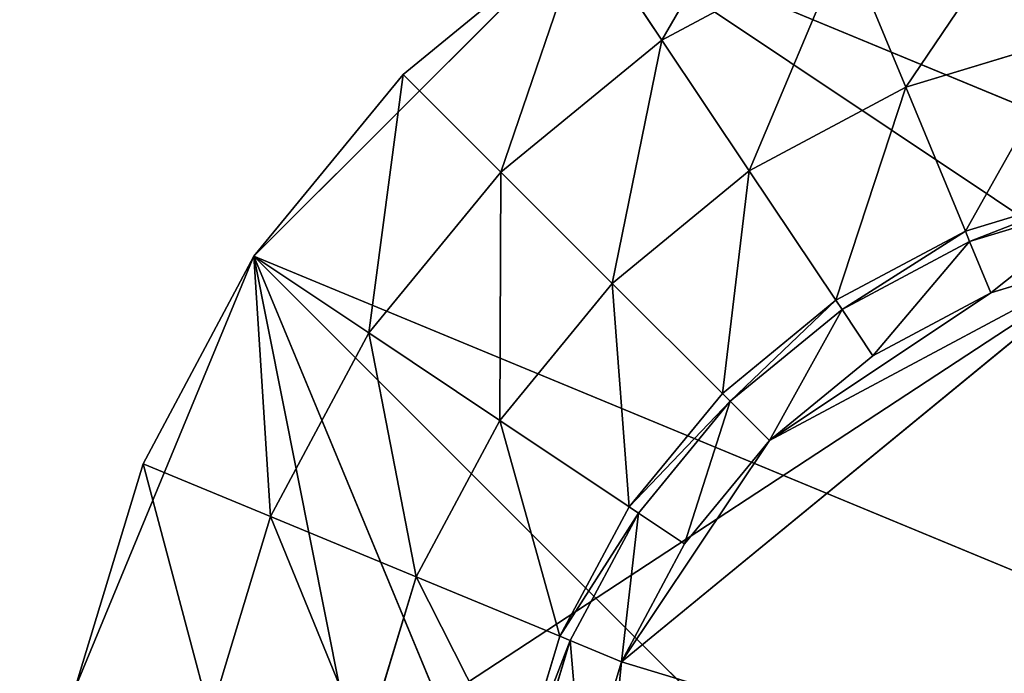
# Model space of a CAD drawing. Extents: x 0 to 35.8, y 0 to 26.7.
# Tile 222 of 227: x 31.1 to 32.4, y 21.4 to 22.3. Entities that reach past the tile are written whole.
import ezdxf

# ---------------------------------------------------------------- set-up
doc = ezdxf.new("R2010")
doc.units = 0
doc.header["$MEASUREMENT"] = 0
doc.layers.get('0').update_dxf_attribs({"color": 13, "linetype": 'CONTINUOUS'})
for name, color, linetype in [('HDS8645C_-_BODY', 252, 'CONTINUOUS'), ('HDS8645C_-_CERAMIC_TOP', 29, 'CONTINUOUS'), ('HEI8056C_-_LEGS', 252, 'CONTINUOUS')]:
    doc.layers.add(name, color=color, linetype=linetype)

# ---------------------------------------------------------------- blocks, each defined once
blk = doc.blocks.new('HIS8055U_TRADECAD_DXF')
at = {"layer": 'HEI8056C_-_LEGS', "color": 0}
for p, q in [((13.95375, 9.0228, -14.64235), (13.52635, 8.5954, -14.64235)), ((13.95375, 9.0228, -14.64235), (13.52635, 8.5954, -14.64235)), ((13.71905, 8.8301, -14.64235), (13.95375, 9.0228, -14.64235)), ((13.71905, 8.8301, -14.64235), (13.95375, 9.0228, -14.64235)), ((16.33375, 8.037, -14.64235), (13.95375, 9.0228, -14.64235)), ((16.33375, 8.037, -14.64235), (13.95375, 9.0228, -14.64235)), ((14.05275, 8.8746, -14.78425), (13.95375, 9.0228, -14.64235)), ((14.05275, 8.8746, -14.78425), (13.95375, 9.0228, -14.64235)), ((14.28975, 9.0013, -14.92275), (14.05275, 8.8746, -14.92275)), ((14.28975, 9.0013, -14.78425), (14.05275, 8.8746, -14.78425)), ((14.28975, 9.0013, -14.92275), (14.05275, 8.8746, -14.92275)), ((14.28975, 9.0013, -14.78425), (14.05275, 8.8746, -14.78425)), ((14.28975, 9.0013, -14.92275), (14.36755, 8.8136, -15.04285)), ((14.28975, 9.0013, -14.92275), (14.36755, 8.8136, -15.04285)), ((14.05275, 8.8746, -14.92275), (13.84505, 8.7041, -14.92275)), ((14.05275, 8.8746, -14.78425), (13.84505, 8.7041, -14.78425)), ((14.05275, 8.8746, -14.92275), (13.84505, 8.7041, -14.92275)), ((14.05275, 8.8746, -14.78425), (13.84505, 8.7041, -14.78425)), ((14.05275, 8.8746, -14.92275), (14.16565, 8.7057, -15.04285)), ((14.05275, 8.8746, -14.78425), (14.05275, 8.8746, -14.92275)), ((14.05275, 8.8746, -14.92275), (14.16565, 8.7057, -15.04285)), ((14.05275, 8.8746, -14.78425), (14.05275, 8.8746, -14.92275)), ((14.58665, 8.88, -15.04285), (14.36755, 8.8136, -15.04285)), ((14.36755, 8.8136, -17.22795), (14.58665, 8.88, -17.22795)), ((14.58665, 8.88, -15.04285), (14.36755, 8.8136, -15.04285)), ((14.36755, 8.8136, -17.22795), (14.58665, 8.88, -17.22795)), ((13.52635, 8.5954, -14.64235), (13.71905, 8.8301, -14.64235)), ((13.52635, 8.5954, -14.64235), (13.71905, 8.8301, -14.64235)), ((13.84505, 8.7041, -14.78425), (13.71905, 8.8301, -14.64235)), ((13.84505, 8.7041, -14.78425), (13.71905, 8.8301, -14.64235)), ((14.36755, 8.8136, -15.04285), (14.16565, 8.7057, -15.04285)), ((14.16565, 8.7057, -17.22795), (14.36755, 8.8136, -17.22795)), ((14.36755, 8.8136, -15.04285), (14.16565, 8.7057, -15.04285)), ((14.16565, 8.7057, -17.22795), (14.36755, 8.8136, -17.22795)), ((14.36755, 8.8136, -15.04285), (14.36755, 8.8136, -17.22795)), ((14.36755, 8.8136, -15.04285), (14.36755, 8.8136, -17.22795)), ((14.36755, 8.8136, -17.22795), (14.44445, 8.6279, -17.22795)), ((14.36755, 8.8136, -17.22795), (14.44445, 8.6279, -17.22795)), ((14.16565, 8.7057, -15.04285), (13.98875, 8.5604, -15.04285)), ((13.98875, 8.5604, -17.22795), (14.16565, 8.7057, -17.22795)), ((14.16565, 8.7057, -15.04285), (13.98875, 8.5604, -15.04285)), ((13.98875, 8.5604, -17.22795), (14.16565, 8.7057, -17.22795)), ((14.16565, 8.7057, -15.04285), (14.16565, 8.7057, -17.22795)), ((14.16565, 8.7057, -15.04285), (14.16565, 8.7057, -17.22795)), ((14.16565, 8.7057, -17.22795), (14.27735, 8.5386, -17.22795)), ((14.16565, 8.7057, -17.22795), (14.27735, 8.5386, -17.22795)), ((13.84505, 8.7041, -14.92275), (13.67455, 8.4964, -14.92275)), ((13.84505, 8.7041, -14.78425), (13.67455, 8.4964, -14.78425)), ((13.84505, 8.7041, -14.92275), (13.67455, 8.4964, -14.92275)), ((13.84505, 8.7041, -14.78425), (13.67455, 8.4964, -14.78425)), ((13.84505, 8.7041, -14.92275), (13.98875, 8.5604, -15.04285)), ((13.84505, 8.7041, -14.78425), (13.84505, 8.7041, -14.92275)), ((13.84505, 8.7041, -14.92275), (13.98875, 8.5604, -15.04285)), ((13.84505, 8.7041, -14.78425), (13.84505, 8.7041, -14.92275)), ((14.44445, 8.6279, -17.22795), (14.62585, 8.6829, -17.22795)), ((14.44445, 8.6279, -17.22795), (14.62585, 8.6829, -17.22795)), ((14.44445, 8.6279, -17.42065), (14.62585, 8.6829, -17.42065)), ((14.44445, 8.6279, -17.42065), (14.62585, 8.6829, -17.42065)), ((14.62865, 8.6688, -17.48015), (14.44995, 8.6146, -17.48015)), ((14.62865, 8.6688, -17.48015), (14.44995, 8.6146, -17.48015)), ((14.27735, 8.5386, -17.22795), (14.44445, 8.6279, -17.22795)), ((14.27735, 8.5386, -17.22795), (14.44445, 8.6279, -17.22795)), ((14.27735, 8.5386, -17.42065), (14.44445, 8.6279, -17.42065)), ((14.27735, 8.5386, -17.42065), (14.44445, 8.6279, -17.42065)), ((14.44445, 8.6279, -17.22795), (14.44445, 8.6279, -17.42065)), ((14.44445, 8.6279, -17.22795), (14.44445, 8.6279, -17.42065)), ((14.44445, 8.6279, -17.42065), (14.44995, 8.6146, -17.48015)), ((14.44445, 8.6279, -17.42065), (14.44995, 8.6146, -17.48015)), ((14.44995, 8.6146, -17.48015), (14.28535, 8.5266, -17.48015)), ((14.44995, 8.6146, -17.48015), (14.28535, 8.5266, -17.48015)), ((14.44995, 8.6146, -17.48015), (14.47735, 8.5484, -17.53955)), ((14.44995, 8.6146, -17.48015), (14.47735, 8.5484, -17.53955)), ((13.52635, 8.5954, -14.64235), (13.29505, 8.037, -14.64235)), ((13.52635, 8.5954, -14.64235), (13.29505, 8.037, -14.64235)), ((13.38325, 8.3276, -14.64235), (13.52635, 8.5954, -14.64235)), ((13.38325, 8.3276, -14.64235), (13.52635, 8.5954, -14.64235)), ((13.52635, 8.5954, -14.64235), (14.51215, 6.2154, -14.64235)), ((16.33375, 7.4325, -14.64235), (13.52635, 8.5954, -14.64235)), ((13.52635, 8.5954, -14.64235), (14.51215, 6.2154, -14.64235)), ((13.52635, 8.5954, -14.64235), (15.67505, 6.4467, -14.64235)), ((13.52635, 8.5954, -14.64235), (15.67505, 6.4467, -14.64235)), ((16.33375, 7.4325, -14.64235), (13.52635, 8.5954, -14.64235)), ((13.67455, 8.4964, -14.78425), (13.52635, 8.5954, -14.64235)), ((13.67455, 8.4964, -14.78425), (13.52635, 8.5954, -14.64235)), ((14.00075, 8.0718, -17.53955), (14.64255, 8.5985, -17.53955)), ((14.00075, 8.0718, -17.53955), (14.64255, 8.5985, -17.53955)), ((14.64255, 8.5985, -17.53955), (14.47735, 8.5484, -17.53955)), ((14.64255, 8.5985, -17.53955), (14.47735, 8.5484, -17.53955)), ((13.98875, 8.5604, -15.04285), (13.84355, 8.3835, -15.04285)), ((13.84355, 8.3835, -17.22795), (13.98875, 8.5604, -17.22795)), ((13.98875, 8.5604, -15.04285), (13.84355, 8.3835, -15.04285)), ((13.84355, 8.3835, -17.22795), (13.98875, 8.5604, -17.22795)), ((13.98875, 8.5604, -15.04285), (13.98875, 8.5604, -17.22795)), ((13.98875, 8.5604, -15.04285), (13.98875, 8.5604, -17.22795)), ((13.98875, 8.5604, -17.22795), (14.13085, 8.4183, -17.22795)), ((13.98875, 8.5604, -17.22795), (14.13085, 8.4183, -17.22795)), ((14.47735, 8.5484, -17.53955), (14.19165, 8.3575, -17.53955)), ((14.47735, 8.5484, -17.53955), (14.19165, 8.3575, -17.53955)), ((14.47735, 8.5484, -17.53955), (14.32515, 8.467, -17.53955)), ((14.47735, 8.5484, -17.53955), (14.32515, 8.467, -17.53955)), ((14.13085, 8.4183, -17.22795), (14.27735, 8.5386, -17.22795)), ((14.13085, 8.4183, -17.22795), (14.27735, 8.5386, -17.22795)), ((14.13085, 8.4183, -17.42065), (14.27735, 8.5386, -17.42065)), ((14.13085, 8.4183, -17.42065), (14.27735, 8.5386, -17.42065)), ((14.27735, 8.5386, -17.42065), (14.14095, 8.4082, -17.48015)), ((14.27735, 8.5386, -17.42065), (14.14095, 8.4082, -17.48015)), ((14.27735, 8.5386, -17.22795), (14.27735, 8.5386, -17.42065)), ((14.27735, 8.5386, -17.22795), (14.27735, 8.5386, -17.42065)), ((14.27735, 8.5386, -17.42065), (14.28535, 8.5266, -17.48015)), ((14.27735, 8.5386, -17.42065), (14.28535, 8.5266, -17.48015)), ((14.28535, 8.5266, -17.48015), (14.14095, 8.4082, -17.48015)), ((14.28535, 8.5266, -17.48015), (14.14095, 8.4082, -17.48015)), ((14.28535, 8.5266, -17.48015), (14.32515, 8.467, -17.53955)), ((14.28535, 8.5266, -17.48015), (14.32515, 8.467, -17.53955)), ((13.67455, 8.4964, -14.92275), (13.54785, 8.2594, -14.92275)), ((13.67455, 8.4964, -14.78425), (13.54785, 8.2594, -14.78425)), ((13.67455, 8.4964, -14.92275), (13.54785, 8.2594, -14.92275)), ((13.67455, 8.4964, -14.78425), (13.54785, 8.2594, -14.78425)), ((13.67455, 8.4964, -14.92275), (13.84355, 8.3835, -15.04285)), ((13.67455, 8.4964, -14.78425), (13.67455, 8.4964, -14.92275)), ((13.67455, 8.4964, -14.92275), (13.84355, 8.3835, -15.04285)), ((13.67455, 8.4964, -14.78425), (13.67455, 8.4964, -14.92275)), ((14.32515, 8.467, -17.53955), (14.19165, 8.3575, -17.53955)), ((14.32515, 8.467, -17.53955), (14.19165, 8.3575, -17.53955)), ((14.01065, 8.2718, -17.22795), (14.13085, 8.4183, -17.22795)), ((14.01065, 8.2718, -17.22795), (14.13085, 8.4183, -17.22795)), ((14.01065, 8.2718, -17.42065), (14.13085, 8.4183, -17.42065)), ((14.01065, 8.2718, -17.42065), (14.13085, 8.4183, -17.42065)), ((14.13085, 8.4183, -17.22795), (14.13085, 8.4183, -17.42065)), ((14.13085, 8.4183, -17.22795), (14.13085, 8.4183, -17.42065)), ((14.13085, 8.4183, -17.42065), (14.14095, 8.4082, -17.48015)), ((14.13085, 8.4183, -17.42065), (14.14095, 8.4082, -17.48015)), ((14.14095, 8.4082, -17.48015), (14.02255, 8.2639, -17.48015)), ((14.14095, 8.4082, -17.48015), (14.02255, 8.2639, -17.48015)), ((14.14095, 8.4082, -17.48015), (14.19165, 8.3575, -17.53955)), ((14.14095, 8.4082, -17.48015), (14.19165, 8.3575, -17.53955)), ((13.84355, 8.3835, -15.04285), (13.73555, 8.1816, -15.04285)), ((13.73555, 8.1816, -17.22795), (13.84355, 8.3835, -17.22795)), ((13.84355, 8.3835, -15.04285), (13.73555, 8.1816, -15.04285)), ((13.73555, 8.1816, -17.22795), (13.84355, 8.3835, -17.22795)), ((13.84355, 8.3835, -15.04285), (13.84355, 8.3835, -17.22795)), ((13.84355, 8.3835, -15.04285), (13.84355, 8.3835, -17.22795)), ((13.84355, 8.3835, -17.22795), (14.01065, 8.2718, -17.22795)), ((13.84355, 8.3835, -17.22795), (14.01065, 8.2718, -17.22795)), ((14.19165, 8.3575, -17.53955), (14.00075, 8.0718, -17.53955)), ((14.19165, 8.3575, -17.53955), (14.00075, 8.0718, -17.53955)), ((14.19165, 8.3575, -17.53955), (14.08215, 8.224, -17.53955)), ((14.19165, 8.3575, -17.53955), (14.08215, 8.224, -17.53955)), ((13.29505, 8.037, -14.64235), (13.38325, 8.3276, -14.64235)), ((13.29505, 8.037, -14.64235), (13.38325, 8.3276, -14.64235)), ((13.54785, 8.2594, -14.78425), (13.38325, 8.3276, -14.64235)), ((13.54785, 8.2594, -14.78425), (13.38325, 8.3276, -14.64235)), ((13.92125, 8.1047, -17.22795), (14.01065, 8.2718, -17.22795)), ((13.92125, 8.1047, -17.22795), (14.01065, 8.2718, -17.22795)), ((13.92125, 8.1047, -17.42065), (14.01065, 8.2718, -17.42065)), ((13.92125, 8.1047, -17.42065), (14.01065, 8.2718, -17.42065)), ((14.02255, 8.2639, -17.48015), (13.92125, 8.1047, -17.42065)), ((14.02255, 8.2639, -17.48015), (13.92125, 8.1047, -17.42065)), ((14.02255, 8.2639, -17.48015), (13.93455, 8.0992, -17.48015)), ((14.02255, 8.2639, -17.48015), (13.93455, 8.0992, -17.48015)), ((14.01065, 8.2718, -17.22795), (14.01065, 8.2718, -17.42065)), ((14.01065, 8.2718, -17.22795), (14.01065, 8.2718, -17.42065)), ((14.01065, 8.2718, -17.42065), (14.02255, 8.2639, -17.48015)), ((14.01065, 8.2718, -17.42065), (14.02255, 8.2639, -17.48015)), ((14.02255, 8.2639, -17.48015), (14.08215, 8.224, -17.53955)), ((14.02255, 8.2639, -17.48015), (14.08215, 8.224, -17.53955)), ((13.54785, 8.2594, -14.92275), (13.46985, 8.0022, -14.92275)), ((13.54785, 8.2594, -14.78425), (13.46985, 8.0022, -14.78425)), ((13.54785, 8.2594, -14.92275), (13.46985, 8.0022, -14.92275)), ((13.54785, 8.2594, -14.78425), (13.46985, 8.0022, -14.78425)), ((13.54785, 8.2594, -14.92275), (13.73555, 8.1816, -15.04285)), ((13.54785, 8.2594, -14.78425), (13.54785, 8.2594, -14.92275)), ((13.54785, 8.2594, -14.92275), (13.73555, 8.1816, -15.04285)), ((13.54785, 8.2594, -14.78425), (13.54785, 8.2594, -14.92275)), ((14.08215, 8.224, -17.53955), (14.00075, 8.0718, -17.53955)), ((14.08215, 8.224, -17.53955), (14.00075, 8.0718, -17.53955)), ((13.73555, 8.1816, -15.04285), (13.66915, 7.9626, -15.04285)), ((13.66915, 7.9626, -17.22795), (13.73555, 8.1816, -17.22795)), ((13.73555, 8.1816, -15.04285), (13.66915, 7.9626, -15.04285)), ((13.66915, 7.9626, -17.22795), (13.73555, 8.1816, -17.22795)), ((13.73555, 8.1816, -15.04285), (13.73555, 8.1816, -17.22795)), ((13.73555, 8.1816, -15.04285), (13.73555, 8.1816, -17.22795)), ((13.73555, 8.1816, -17.22795), (13.92125, 8.1047, -17.22795)), ((13.73555, 8.1816, -17.22795), (13.92125, 8.1047, -17.22795)), ((13.86625, 7.9234, -17.22795), (13.92125, 8.1047, -17.22795)), ((13.86625, 7.9234, -17.22795), (13.92125, 8.1047, -17.22795)), ((13.86625, 7.9234, -17.42065), (13.92125, 8.1047, -17.42065)), ((13.86625, 7.9234, -17.42065), (13.92125, 8.1047, -17.42065)), ((13.93455, 8.0992, -17.48015), (13.88035, 7.9205, -17.48015)), ((13.93455, 8.0992, -17.48015), (13.88035, 7.9205, -17.48015)), ((13.92125, 8.1047, -17.22795), (13.92125, 8.1047, -17.42065)), ((13.92125, 8.1047, -17.22795), (13.92125, 8.1047, -17.42065)), ((13.92125, 8.1047, -17.42065), (13.93455, 8.0992, -17.48015)), ((13.92125, 8.1047, -17.42065), (13.93455, 8.0992, -17.48015)), ((13.93455, 8.0992, -17.48015), (14.00075, 8.0718, -17.53955)), ((13.93455, 8.0992, -17.48015), (14.00075, 8.0718, -17.53955)), ((13.95065, 7.5629, -17.53955), (14.00075, 8.0718, -17.53955)), ((14.00075, 8.0718, -17.53955), (13.95065, 7.9066, -17.53955)), ((13.95065, 7.5629, -17.53955), (14.00075, 8.0718, -17.53955)), ((14.00075, 8.0718, -17.53955), (13.95065, 7.9066, -17.53955))]:
    blk.add_line(p, q, dxfattribs=at)
at = {"color": 0}
mesh = blk.add_polyface(dxfattribs=at)
corners = [(17.28565, -9.6021, -14.33995), (-17.22295, 9.6713, -14.33995), (-17.22295, -9.6021, -14.33995), (17.28565, 9.6713, -14.33995)]
mesh.append_faces([[corners[k] for k in face] for face in [(0, 1, 2), (1, 0, 3)]], dxfattribs={"vtx0": -1, "color": 0})
at = {"layer": 'HDS8645C_-_BODY', "color": 0}
mesh = blk.add_polyface(dxfattribs=at)
corners = [(16.64532, -9.23304, -14.65245), (-16.56002, 9.37696, -14.65245), (-16.56002, -9.23304, -14.65245), (16.64532, 9.37696, -14.65245)]
mesh.append_faces([[corners[k] for k in face] for face in [(0, 1, 2), (1, 0, 3)]], dxfattribs={"vtx0": -1, "color": 0})
at = {"layer": 'HDS8645C_-_CERAMIC_TOP', "color": 0}
mesh = blk.add_polyface(dxfattribs=at)
corners = [(17.83165, 10.6876, 17.27015), (-17.76255, -12.6526, 17.27015), (-17.76255, 10.6876, 17.27015), (17.83165, -12.6526, 17.27015)]
mesh.append_faces([[corners[k] for k in face] for face in [(0, 1, 2), (1, 0, 3)]], dxfattribs={"vtx0": -1, "color": 0})
at = {"layer": 'HEI8056C_-_LEGS', "color": 0}
mesh = blk.add_polyface(dxfattribs=at)
corners = [(14.81445, 9.2839, -14.64235), (16.33375, 8.037, -14.64235), (13.95375, 9.0228, -14.64235), (15.90975, 8.8301, -14.64235)]
mesh.append_faces([[corners[k] for k in face] for face in [(0, 1, 2), (1, 0, 3)]], dxfattribs={"vtx0": -1, "color": 0})
mesh = blk.add_polyface(dxfattribs=at)
corners = [(14.05275, 8.8746, -14.78425), (14.22155, 9.1659, -14.64235), (13.95375, 9.0228, -14.64235), (14.28975, 9.0013, -14.78425)]
mesh.append_faces([[corners[k] for k in face] for face in [(0, 1, 2), (1, 0, 3)]], dxfattribs={"vtx0": -1, "color": 0})
mesh = blk.add_polyface(dxfattribs=at)
corners = [(14.36755, 8.8136, -15.04285), (14.54695, 9.0793, -14.92275), (14.28975, 9.0013, -14.92275), (14.58665, 8.88, -15.04285)]
mesh.append_faces([[corners[k] for k in face] for face in [(0, 1, 2), (1, 0, 3)]], dxfattribs={"vtx0": -1, "color": 0})
mesh = blk.add_polyface(dxfattribs=at)
corners = [(13.95375, 9.0228, -14.64235), (13.52635, 8.5954, -14.64235), (13.71905, 8.8301, -14.64235)]
mesh.append_faces([[corners[k] for k in face] for face in [(0, 1, 2)]], dxfattribs={"color": 0})
mesh = blk.add_polyface(dxfattribs=at)
corners = [(13.95375, 9.0228, -14.64235), (16.33375, 7.4325, -14.64235), (13.52635, 8.5954, -14.64235), (16.33375, 8.037, -14.64235)]
mesh.append_faces([[corners[k] for k in face] for face in [(0, 1, 2), (1, 0, 3)]], dxfattribs={"vtx0": -1, "color": 0})
mesh = blk.add_polyface(dxfattribs=at)
corners = [(13.84505, 8.7041, -14.78425), (13.95375, 9.0228, -14.64235), (13.71905, 8.8301, -14.64235), (14.05275, 8.8746, -14.78425)]
mesh.append_faces([[corners[k] for k in face] for face in [(0, 1, 2), (1, 0, 3)]], dxfattribs={"vtx0": -1, "color": 0})
mesh = blk.add_polyface(dxfattribs=at)
corners = [(14.16565, 8.7057, -15.04285), (14.28975, 9.0013, -14.92275), (14.05275, 8.8746, -14.92275), (14.36755, 8.8136, -15.04285)]
mesh.append_faces([[corners[k] for k in face] for face in [(0, 1, 2), (1, 0, 3)]], dxfattribs={"vtx0": -1, "color": 0})
mesh = blk.add_polyface(dxfattribs=at)
corners = [(14.28975, 9.0013, -14.78425), (14.05275, 8.8746, -14.92275), (14.28975, 9.0013, -14.92275), (14.05275, 8.8746, -14.78425)]
mesh.append_faces([[corners[k] for k in face] for face in [(0, 1, 2), (1, 0, 3)]], dxfattribs={"vtx0": -1, "color": 0})
mesh = blk.add_polyface(dxfattribs=at)
corners = [(13.98875, 8.5604, -15.04285), (14.05275, 8.8746, -14.92275), (13.84505, 8.7041, -14.92275), (14.16565, 8.7057, -15.04285)]
mesh.append_faces([[corners[k] for k in face] for face in [(0, 1, 2), (1, 0, 3)]], dxfattribs={"vtx0": -1, "color": 0})
mesh = blk.add_polyface(dxfattribs=at)
corners = [(14.05275, 8.8746, -14.78425), (13.84505, 8.7041, -14.92275), (14.05275, 8.8746, -14.92275), (13.84505, 8.7041, -14.78425)]
mesh.append_faces([[corners[k] for k in face] for face in [(0, 1, 2), (1, 0, 3)]], dxfattribs={"vtx0": -1, "color": 0})
mesh = blk.add_polyface(dxfattribs=at)
corners = [(14.58665, 8.88, -15.04285), (14.36755, 8.8136, -17.22795), (14.58665, 8.88, -17.22795), (14.36755, 8.8136, -15.04285)]
mesh.append_faces([[corners[k] for k in face] for face in [(0, 1, 2), (1, 0, 3)]], dxfattribs={"vtx0": -1, "color": 0})
mesh = blk.add_polyface(dxfattribs=at)
corners = [(14.44445, 8.6279, -17.22795), (14.58665, 8.88, -17.22795), (14.36755, 8.8136, -17.22795), (14.62585, 8.6829, -17.22795)]
mesh.append_faces([[corners[k] for k in face] for face in [(0, 1, 2), (1, 0, 3)]], dxfattribs={"vtx0": -1, "color": 0})
mesh = blk.add_polyface(dxfattribs=at)
corners = [(13.67455, 8.4964, -14.78425), (13.71905, 8.8301, -14.64235), (13.52635, 8.5954, -14.64235), (13.84505, 8.7041, -14.78425)]
mesh.append_faces([[corners[k] for k in face] for face in [(0, 1, 2), (1, 0, 3)]], dxfattribs={"vtx0": -1, "color": 0})
mesh = blk.add_polyface(dxfattribs=at)
corners = [(14.36755, 8.8136, -15.04285), (14.16565, 8.7057, -17.22795), (14.36755, 8.8136, -17.22795), (14.16565, 8.7057, -15.04285)]
mesh.append_faces([[corners[k] for k in face] for face in [(0, 1, 2), (1, 0, 3)]], dxfattribs={"vtx0": -1, "color": 0})
mesh = blk.add_polyface(dxfattribs=at)
corners = [(14.27735, 8.5386, -17.22795), (14.36755, 8.8136, -17.22795), (14.16565, 8.7057, -17.22795), (14.44445, 8.6279, -17.22795)]
mesh.append_faces([[corners[k] for k in face] for face in [(0, 1, 2), (1, 0, 3)]], dxfattribs={"vtx0": -1, "color": 0})
mesh = blk.add_polyface(dxfattribs=at)
corners = [(14.16565, 8.7057, -15.04285), (13.98875, 8.5604, -17.22795), (14.16565, 8.7057, -17.22795), (13.98875, 8.5604, -15.04285)]
mesh.append_faces([[corners[k] for k in face] for face in [(0, 1, 2), (1, 0, 3)]], dxfattribs={"vtx0": -1, "color": 0})
mesh = blk.add_polyface(dxfattribs=at)
corners = [(14.13085, 8.4183, -17.22795), (14.16565, 8.7057, -17.22795), (13.98875, 8.5604, -17.22795), (14.27735, 8.5386, -17.22795)]
mesh.append_faces([[corners[k] for k in face] for face in [(0, 1, 2), (1, 0, 3)]], dxfattribs={"vtx0": -1, "color": 0})
mesh = blk.add_polyface(dxfattribs=at)
corners = [(13.84355, 8.3835, -15.04285), (13.84505, 8.7041, -14.92275), (13.67455, 8.4964, -14.92275), (13.98875, 8.5604, -15.04285)]
mesh.append_faces([[corners[k] for k in face] for face in [(0, 1, 2), (1, 0, 3)]], dxfattribs={"vtx0": -1, "color": 0})
mesh = blk.add_polyface(dxfattribs=at)
corners = [(13.84505, 8.7041, -14.92275), (13.67455, 8.4964, -14.78425), (13.67455, 8.4964, -14.92275), (13.84505, 8.7041, -14.78425)]
mesh.append_faces([[corners[k] for k in face] for face in [(0, 1, 2), (1, 0, 3)]], dxfattribs={"vtx0": -1, "color": 0})
mesh = blk.add_polyface(dxfattribs=at)
corners = [(14.62585, 8.6829, -17.22795), (14.44445, 8.6279, -17.42065), (14.62585, 8.6829, -17.42065), (14.44445, 8.6279, -17.22795)]
mesh.append_faces([[corners[k] for k in face] for face in [(0, 1, 2), (1, 0, 3)]], dxfattribs={"vtx0": -1, "color": 0})
mesh = blk.add_polyface(dxfattribs=at)
corners = [(14.62585, 8.6829, -17.42065), (14.44995, 8.6146, -17.48015), (14.62865, 8.6688, -17.48015), (14.44445, 8.6279, -17.42065)]
mesh.append_faces([[corners[k] for k in face] for face in [(0, 1, 2), (1, 0, 3)]], dxfattribs={"vtx0": -1, "color": 0})
mesh = blk.add_polyface(dxfattribs=at)
corners = [(14.47735, 8.5484, -17.53955), (14.62865, 8.6688, -17.48015), (14.44995, 8.6146, -17.48015), (14.64255, 8.5985, -17.53955)]
mesh.append_faces([[corners[k] for k in face] for face in [(0, 1, 2), (1, 0, 3)]], dxfattribs={"vtx0": -1, "color": 0})
mesh = blk.add_polyface(dxfattribs=at)
corners = [(14.44445, 8.6279, -17.22795), (14.27735, 8.5386, -17.42065), (14.44445, 8.6279, -17.42065), (14.27735, 8.5386, -17.22795)]
mesh.append_faces([[corners[k] for k in face] for face in [(0, 1, 2), (1, 0, 3)]], dxfattribs={"vtx0": -1, "color": 0})
mesh = blk.add_polyface(dxfattribs=at)
corners = [(14.44445, 8.6279, -17.42065), (14.28535, 8.5266, -17.48015), (14.44995, 8.6146, -17.48015), (14.27735, 8.5386, -17.42065)]
mesh.append_faces([[corners[k] for k in face] for face in [(0, 1, 2), (1, 0, 3)]], dxfattribs={"vtx0": -1, "color": 0})
mesh = blk.add_polyface(dxfattribs=at)
corners = [(14.32515, 8.467, -17.53955), (14.44995, 8.6146, -17.48015), (14.28535, 8.5266, -17.48015), (14.47735, 8.5484, -17.53955)]
mesh.append_faces([[corners[k] for k in face] for face in [(0, 1, 2), (1, 0, 3)]], dxfattribs={"vtx0": -1, "color": 0})
mesh = blk.add_polyface(dxfattribs=at)
corners = [(13.52635, 8.5954, -14.64235), (13.29505, 8.037, -14.64235), (13.38325, 8.3276, -14.64235)]
mesh.append_faces([[corners[k] for k in face] for face in [(0, 1, 2)]], dxfattribs={"color": 0})
mesh = blk.add_polyface(dxfattribs=at)
corners = [(13.52635, 8.5954, -14.64235), (13.95375, 6.4467, -14.64235), (13.29505, 8.037, -14.64235), (14.51215, 6.2154, -14.64235)]
mesh.append_faces([[corners[k] for k in face] for face in [(0, 1, 2), (1, 0, 3)]], dxfattribs={"vtx0": -1, "color": 0})
mesh = blk.add_polyface(dxfattribs=at)
corners = [(13.54785, 8.2594, -14.78425), (13.52635, 8.5954, -14.64235), (13.38325, 8.3276, -14.64235), (13.67455, 8.4964, -14.78425)]
mesh.append_faces([[corners[k] for k in face] for face in [(0, 1, 2), (1, 0, 3)]], dxfattribs={"vtx0": -1, "color": 0})
mesh = blk.add_polyface(dxfattribs=at)
corners = [(15.67505, 6.4467, -14.64235), (14.51215, 6.2154, -14.64235), (13.52635, 8.5954, -14.64235), (15.11665, 6.2154, -14.64235)]
mesh.append_faces([[corners[k] for k in face] for face in [(0, 1, 2), (1, 0, 3)]], dxfattribs={"vtx0": -1, "color": 0})
mesh = blk.add_polyface(dxfattribs=at)
corners = [(16.33375, 7.4325, -14.64235), (15.67505, 6.4467, -14.64235), (13.52635, 8.5954, -14.64235), (16.10245, 6.8741, -14.64235)]
mesh.append_faces([[corners[k] for k in face] for face in [(0, 1, 2), (1, 0, 3)]], dxfattribs={"vtx0": -1, "color": 0})
mesh = blk.add_polyface(dxfattribs=at)
corners = [(15.67815, 7.5629, -17.53955), (14.00075, 8.0718, -17.53955), (13.95065, 7.5629, -17.53955), (14.64255, 8.5985, -17.53955)]
mesh.append_faces([[corners[k] for k in face] for face in [(0, 1, 2), (1, 0, 3)]], dxfattribs={"vtx0": -1, "color": 0})
mesh = blk.add_polyface(dxfattribs=at)
corners = [(14.64255, 8.5985, -17.53955), (14.19165, 8.3575, -17.53955), (14.00075, 8.0718, -17.53955), (14.47735, 8.5484, -17.53955)]
mesh.append_faces([[corners[k] for k in face] for face in [(0, 1, 2), (1, 0, 3)]], dxfattribs={"vtx0": -1, "color": 0})
mesh = blk.add_polyface(dxfattribs=at)
corners = [(13.98875, 8.5604, -17.22795), (13.84355, 8.3835, -15.04285), (13.84355, 8.3835, -17.22795), (13.98875, 8.5604, -15.04285)]
mesh.append_faces([[corners[k] for k in face] for face in [(0, 1, 2), (1, 0, 3)]], dxfattribs={"vtx0": -1, "color": 0})
mesh = blk.add_polyface(dxfattribs=at)
corners = [(14.01065, 8.2718, -17.22795), (13.98875, 8.5604, -17.22795), (13.84355, 8.3835, -17.22795), (14.13085, 8.4183, -17.22795)]
mesh.append_faces([[corners[k] for k in face] for face in [(0, 1, 2), (1, 0, 3)]], dxfattribs={"vtx0": -1, "color": 0})
mesh = blk.add_polyface(dxfattribs=at)
corners = [(14.47735, 8.5484, -17.53955), (14.32515, 8.467, -17.53955), (14.19165, 8.3575, -17.53955)]
mesh.append_faces([[corners[k] for k in face] for face in [(0, 1, 2)]], dxfattribs={"color": 0})
mesh = blk.add_polyface(dxfattribs=at)
corners = [(14.27735, 8.5386, -17.22795), (14.13085, 8.4183, -17.42065), (14.27735, 8.5386, -17.42065), (14.13085, 8.4183, -17.22795)]
mesh.append_faces([[corners[k] for k in face] for face in [(0, 1, 2), (1, 0, 3)]], dxfattribs={"vtx0": -1, "color": 0})
mesh = blk.add_polyface(dxfattribs=at)
corners = [(14.13085, 8.4183, -17.42065), (14.14095, 8.4082, -17.48015), (14.27735, 8.5386, -17.42065)]
mesh.append_faces([[corners[k] for k in face] for face in [(0, 1, 2)]], dxfattribs={"color": 0})
mesh = blk.add_polyface(dxfattribs=at)
corners = [(14.27735, 8.5386, -17.42065), (14.14095, 8.4082, -17.48015), (14.28535, 8.5266, -17.48015)]
mesh.append_faces([[corners[k] for k in face] for face in [(0, 1, 2)]], dxfattribs={"color": 0})
mesh = blk.add_polyface(dxfattribs=at)
corners = [(14.19165, 8.3575, -17.53955), (14.28535, 8.5266, -17.48015), (14.14095, 8.4082, -17.48015), (14.32515, 8.467, -17.53955)]
mesh.append_faces([[corners[k] for k in face] for face in [(0, 1, 2), (1, 0, 3)]], dxfattribs={"vtx0": -1, "color": 0})
mesh = blk.add_polyface(dxfattribs=at)
corners = [(13.73555, 8.1816, -15.04285), (13.67455, 8.4964, -14.92275), (13.54785, 8.2594, -14.92275), (13.84355, 8.3835, -15.04285)]
mesh.append_faces([[corners[k] for k in face] for face in [(0, 1, 2), (1, 0, 3)]], dxfattribs={"vtx0": -1, "color": 0})
mesh = blk.add_polyface(dxfattribs=at)
corners = [(13.67455, 8.4964, -14.92275), (13.54785, 8.2594, -14.78425), (13.54785, 8.2594, -14.92275), (13.67455, 8.4964, -14.78425)]
mesh.append_faces([[corners[k] for k in face] for face in [(0, 1, 2), (1, 0, 3)]], dxfattribs={"vtx0": -1, "color": 0})
mesh = blk.add_polyface(dxfattribs=at)
corners = [(14.13085, 8.4183, -17.42065), (14.01065, 8.2718, -17.22795), (14.01065, 8.2718, -17.42065), (14.13085, 8.4183, -17.22795)]
mesh.append_faces([[corners[k] for k in face] for face in [(0, 1, 2), (1, 0, 3)]], dxfattribs={"vtx0": -1, "color": 0})
mesh = blk.add_polyface(dxfattribs=at)
corners = [(14.14095, 8.4082, -17.48015), (14.01065, 8.2718, -17.42065), (14.02255, 8.2639, -17.48015), (14.13085, 8.4183, -17.42065)]
mesh.append_faces([[corners[k] for k in face] for face in [(0, 1, 2), (1, 0, 3)]], dxfattribs={"vtx0": -1, "color": 0})
mesh = blk.add_polyface(dxfattribs=at)
corners = [(14.08215, 8.224, -17.53955), (14.14095, 8.4082, -17.48015), (14.02255, 8.2639, -17.48015), (14.19165, 8.3575, -17.53955)]
mesh.append_faces([[corners[k] for k in face] for face in [(0, 1, 2), (1, 0, 3)]], dxfattribs={"vtx0": -1, "color": 0})
mesh = blk.add_polyface(dxfattribs=at)
corners = [(13.84355, 8.3835, -17.22795), (13.73555, 8.1816, -15.04285), (13.73555, 8.1816, -17.22795), (13.84355, 8.3835, -15.04285)]
mesh.append_faces([[corners[k] for k in face] for face in [(0, 1, 2), (1, 0, 3)]], dxfattribs={"vtx0": -1, "color": 0})
mesh = blk.add_polyface(dxfattribs=at)
corners = [(13.92125, 8.1047, -17.22795), (13.84355, 8.3835, -17.22795), (13.73555, 8.1816, -17.22795), (14.01065, 8.2718, -17.22795)]
mesh.append_faces([[corners[k] for k in face] for face in [(0, 1, 2), (1, 0, 3)]], dxfattribs={"vtx0": -1, "color": 0})
mesh = blk.add_polyface(dxfattribs=at)
corners = [(14.19165, 8.3575, -17.53955), (14.08215, 8.224, -17.53955), (14.00075, 8.0718, -17.53955)]
mesh.append_faces([[corners[k] for k in face] for face in [(0, 1, 2)]], dxfattribs={"color": 0})
mesh = blk.add_polyface(dxfattribs=at)
corners = [(13.46985, 8.0022, -14.78425), (13.38325, 8.3276, -14.64235), (13.29505, 8.037, -14.64235), (13.54785, 8.2594, -14.78425)]
mesh.append_faces([[corners[k] for k in face] for face in [(0, 1, 2), (1, 0, 3)]], dxfattribs={"vtx0": -1, "color": 0})
mesh = blk.add_polyface(dxfattribs=at)
corners = [(14.01065, 8.2718, -17.42065), (13.92125, 8.1047, -17.22795), (13.92125, 8.1047, -17.42065), (14.01065, 8.2718, -17.22795)]
mesh.append_faces([[corners[k] for k in face] for face in [(0, 1, 2), (1, 0, 3)]], dxfattribs={"vtx0": -1, "color": 0})
mesh = blk.add_polyface(dxfattribs=at)
corners = [(14.01065, 8.2718, -17.42065), (13.92125, 8.1047, -17.42065), (14.02255, 8.2639, -17.48015)]
mesh.append_faces([[corners[k] for k in face] for face in [(0, 1, 2)]], dxfattribs={"color": 0})
mesh = blk.add_polyface(dxfattribs=at)
corners = [(14.02255, 8.2639, -17.48015), (13.92125, 8.1047, -17.42065), (13.93455, 8.0992, -17.48015)]
mesh.append_faces([[corners[k] for k in face] for face in [(0, 1, 2)]], dxfattribs={"color": 0})
mesh = blk.add_polyface(dxfattribs=at)
corners = [(14.00075, 8.0718, -17.53955), (14.02255, 8.2639, -17.48015), (13.93455, 8.0992, -17.48015), (14.08215, 8.224, -17.53955)]
mesh.append_faces([[corners[k] for k in face] for face in [(0, 1, 2), (1, 0, 3)]], dxfattribs={"vtx0": -1, "color": 0})
mesh = blk.add_polyface(dxfattribs=at)
corners = [(13.66915, 7.9626, -15.04285), (13.54785, 8.2594, -14.92275), (13.46985, 8.0022, -14.92275), (13.73555, 8.1816, -15.04285)]
mesh.append_faces([[corners[k] for k in face] for face in [(0, 1, 2), (1, 0, 3)]], dxfattribs={"vtx0": -1, "color": 0})
mesh = blk.add_polyface(dxfattribs=at)
corners = [(13.54785, 8.2594, -14.92275), (13.46985, 8.0022, -14.78425), (13.46985, 8.0022, -14.92275), (13.54785, 8.2594, -14.78425)]
mesh.append_faces([[corners[k] for k in face] for face in [(0, 1, 2), (1, 0, 3)]], dxfattribs={"vtx0": -1, "color": 0})
mesh = blk.add_polyface(dxfattribs=at)
corners = [(13.73555, 8.1816, -17.22795), (13.66915, 7.9626, -15.04285), (13.66915, 7.9626, -17.22795), (13.73555, 8.1816, -15.04285)]
mesh.append_faces([[corners[k] for k in face] for face in [(0, 1, 2), (1, 0, 3)]], dxfattribs={"vtx0": -1, "color": 0})
mesh = blk.add_polyface(dxfattribs=at)
corners = [(13.86625, 7.9234, -17.22795), (13.73555, 8.1816, -17.22795), (13.66915, 7.9626, -17.22795), (13.92125, 8.1047, -17.22795)]
mesh.append_faces([[corners[k] for k in face] for face in [(0, 1, 2), (1, 0, 3)]], dxfattribs={"vtx0": -1, "color": 0})
mesh = blk.add_polyface(dxfattribs=at)
corners = [(13.92125, 8.1047, -17.42065), (13.86625, 7.9234, -17.22795), (13.86625, 7.9234, -17.42065), (13.92125, 8.1047, -17.22795)]
mesh.append_faces([[corners[k] for k in face] for face in [(0, 1, 2), (1, 0, 3)]], dxfattribs={"vtx0": -1, "color": 0})
mesh = blk.add_polyface(dxfattribs=at)
corners = [(13.93455, 8.0992, -17.48015), (13.86625, 7.9234, -17.42065), (13.88035, 7.9205, -17.48015), (13.92125, 8.1047, -17.42065)]
mesh.append_faces([[corners[k] for k in face] for face in [(0, 1, 2), (1, 0, 3)]], dxfattribs={"vtx0": -1, "color": 0})
mesh = blk.add_polyface(dxfattribs=at)
corners = [(13.95065, 7.9066, -17.53955), (13.93455, 8.0992, -17.48015), (13.88035, 7.9205, -17.48015), (14.00075, 8.0718, -17.53955)]
mesh.append_faces([[corners[k] for k in face] for face in [(0, 1, 2), (1, 0, 3)]], dxfattribs={"vtx0": -1, "color": 0})
mesh = blk.add_polyface(dxfattribs=at)
corners = [(13.95065, 7.5629, -17.53955), (13.95065, 7.9066, -17.53955), (13.93375, 7.7348, -17.53955), (14.00075, 8.0718, -17.53955)]
mesh.append_faces([[corners[k] for k in face] for face in [(0, 1, 2), (1, 0, 3)]], dxfattribs={"vtx0": -1, "color": 0})
blk = doc.blocks.new('HIS8655C_TRADECAD_DXF')
at = {"color": 0}
blk.add_blockref('HIS8055U_TRADECAD_DXF', (0, 0), dxfattribs=at)
blk = doc.blocks.new('HIS8655C_TRADECAD_DXF0')
at = {"color": 0}
blk.add_blockref('HIS8655C_TRADECAD_DXF', (0, 0), dxfattribs=at)
blk = doc.blocks.new('HIS8655C_TRADECAD_DXF1')
at = {"color": 0}
blk.add_blockref('HIS8655C_TRADECAD_DXF0', (17.90215, 13.3707, 17.53955), dxfattribs=at)

msp = doc.modelspace()

# ---------------------------------------------------------------- block references
at = {"color": 0}
msp.add_blockref('HIS8655C_TRADECAD_DXF1', (0, 0), dxfattribs=at)

doc.saveas('drawing.dxf')
